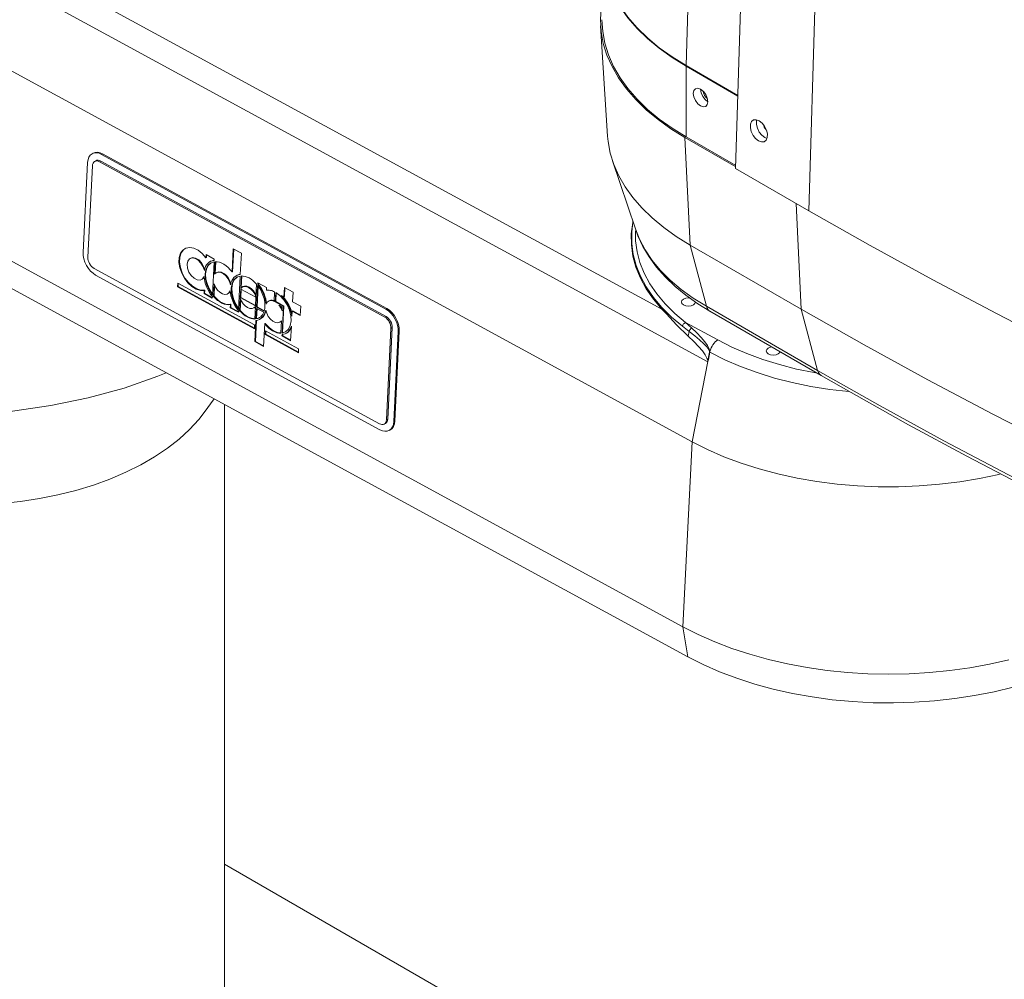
# Model space of a CAD drawing. Extents: x 13 to 426, y 6 to 274.
# Tile 33 of 40: x 290 to 339, y 99 to 146. Entities that reach past the tile are written whole.
import ezdxf

# ---------------------------------------------------------------- set-up
doc = ezdxf.new("R2010")
doc.units = 0
doc.header["$MEASUREMENT"] = 0

msp = doc.modelspace()

# ---------------------------------------------------------------- linework, layer by layer
at = {"color": 7, "linetype": 'Continuous', "lineweight": 15}
for p, q in [((278.011, 155.966), (322.339, 131.83)), ((324.614, 129.22), (277.349, 154.955)), ((276.566, 150.998), (323.831, 125.263)), ((323.734, 150.583), (323.536, 143.914)), ((325.992, 138.807), (326.3, 149.171)), ((329.951, 147.983), (329.617, 136.715)), ((319.294, 145.885), (319.645, 140.422)), ((323.535, 140.373), (323.535, 143.885)), ((326.099, 142.405), (323.535, 143.885)), ((323.536, 143.914), (326.1, 142.433)), ((276.108, 141.818), (323.374, 116.083)), ((276.35, 140.333), (323.616, 114.598)), ((323.48, 140.343), (325.995, 138.892)), ((323.729, 135.016), (323.48, 140.343)), ((325.996, 138.952), (323.535, 140.373)), ((294.136, 139.573), (294.085, 139.546)), ((294.272, 139.198), (294.208, 139.164)), ((294.505, 139.18), (294.441, 139.146)), ((308.654, 131.476), (294.505, 139.18)), ((294.602, 139.537), (294.552, 139.51)), ((308.642, 131.838), (294.552, 139.51)), ((308.693, 131.865), (294.602, 139.537)), ((319.888, 139.192), (321.018, 135.812)), ((293.857, 139.108), (293.635, 134.646)), ((294.094, 138.945), (293.868, 134.415)), ((308.59, 131.442), (294.441, 139.146)), ((325.992, 138.807), (329.617, 136.715)), ((329.244, 131.832), (329, 137.071)), ((301.076, 134.825), (301.019, 133.678)), ((301.045, 133.693), (301.101, 134.811)), ((301.076, 134.825), (301.481, 134.605)), ((323.729, 135.016), (329.244, 131.832)), ((324.542, 131.979), (323.729, 135.016)), ((298.969, 134.362), (298.942, 134.348)), ((299.731, 134.542), (299.723, 134.384)), ((299.723, 134.384), (299.75, 134.398)), ((299.731, 134.542), (300.136, 134.322)), ((299.756, 134.528), (299.75, 134.398)), ((300.133, 134.255), (300.136, 134.322)), ((301.428, 133.55), (301.481, 134.605)), ((294.178, 133.856), (308.327, 126.152)), ((300.047, 132.527), (300.129, 134.183)), ((300.154, 133.567), (300.185, 134.188)), ((300.181, 133.6), (300.21, 134.188)), ((294.254, 133.529), (308.344, 125.857)), ((299.506, 133.303), (299.532, 133.317)), ((300.264, 133.656), (300.238, 133.642)), ((301.019, 133.678), (301.045, 133.693)), ((301.425, 133.478), (301.342, 131.821)), ((301.48, 133.483), (301.449, 132.862)), ((301.506, 133.483), (301.477, 132.894)), ((298.321, 132.939), (298.33, 133.127)), ((298.321, 132.939), (298.347, 132.954)), ((298.321, 132.939), (302.126, 130.867)), ((298.33, 133.127), (302.136, 131.055)), ((298.347, 132.954), (298.355, 133.113)), ((298.347, 132.954), (302.128, 130.895)), ((300.099, 132.463), (300.13, 133.084)), ((300.125, 132.477), (300.152, 133.024)), ((301.448, 132.833), (301.427, 132.407)), ((301.448, 132.833), (302.204, 132.422)), ((301.473, 132.82), (301.453, 132.421)), ((301.56, 132.951), (301.533, 132.937)), ((302.236, 133.071), (302.205, 132.45)), ((302.235, 131.938), (302.288, 133.007)), ((302.261, 131.952), (302.312, 132.975)), ((302.292, 133.079), (302.295, 133.146)), ((302.292, 133.079), (302.318, 133.094)), ((302.295, 133.146), (302.727, 132.911)), ((302.318, 133.094), (302.32, 133.132)), ((302.727, 132.911), (302.72, 132.772)), ((303.614, 132.908), (303.591, 132.441)), ((303.614, 132.908), (304.046, 132.673)), ((303.639, 132.895), (303.617, 132.455)), ((299.643, 132.767), (299.635, 132.608)), ((299.635, 132.608), (299.661, 132.623)), ((299.635, 132.608), (300.04, 132.388)), ((299.643, 132.767), (299.669, 132.781)), ((299.669, 132.781), (299.661, 132.623)), ((299.661, 132.623), (300.041, 132.416)), ((300.043, 132.455), (300.04, 132.388)), ((300.099, 132.463), (300.125, 132.477)), ((300.801, 132.597), (300.828, 132.611)), ((301.425, 132.378), (301.394, 131.757)), ((301.427, 132.407), (301.453, 132.421)), ((301.427, 132.407), (302.182, 131.995)), ((302.184, 132.023), (301.453, 132.421)), ((302.204, 132.422), (302.182, 131.995)), ((303.109, 132.222), (303.132, 132.69)), ((303.186, 132.661), (303.163, 132.193)), ((303.211, 132.646), (303.189, 132.207)), ((303.464, 132.509), (303.591, 132.441)), ((303.591, 132.441), (303.617, 132.455)), ((304.046, 132.673), (304.023, 132.205)), ((300.93, 131.903), (300.938, 132.061)), ((300.93, 131.903), (300.957, 131.917)), ((300.93, 131.903), (301.335, 131.683)), ((300.938, 132.061), (300.965, 132.076)), ((300.957, 131.917), (300.965, 132.076)), ((300.957, 131.917), (301.337, 131.71)), ((301.448, 132.318), (301.421, 131.772)), ((302.097, 131.892), (302.123, 131.906)), ((302.181, 131.967), (302.15, 131.346)), ((302.206, 131.351), (302.232, 131.875)), ((302.232, 131.875), (302.594, 131.678)), ((302.232, 131.365), (302.257, 131.862)), ((302.235, 131.938), (302.261, 131.952)), ((302.613, 131.732), (302.235, 131.938)), ((302.261, 131.952), (302.621, 131.756)), ((302.855, 132.246), (302.829, 132.231)), ((303.163, 132.193), (303.189, 132.207)), ((303.567, 131.973), (303.163, 132.193)), ((303.189, 132.207), (303.594, 131.987)), ((303.342, 132.032), (303.51, 131.94)), ((303.567, 131.973), (303.501, 130.646)), ((303.501, 131.745), (303.51, 131.94)), ((303.594, 131.987), (303.528, 130.66)), ((303.567, 131.973), (303.594, 131.987)), ((304.427, 131.985), (304.023, 132.205)), ((304.427, 131.985), (304.404, 131.517)), ((308.642, 131.838), (308.693, 131.865)), ((324.542, 131.979), (330.058, 128.795)), ((330.058, 128.795), (329.244, 131.832)), ((301.338, 131.749), (301.335, 131.683)), ((301.394, 131.757), (301.421, 131.772)), ((302.206, 131.351), (302.232, 131.365)), ((303.987, 131.49), (303.999, 131.738)), ((303.999, 131.738), (304.026, 131.752)), ((303.999, 131.738), (304.404, 131.517)), ((304.406, 131.545), (304.026, 131.752)), ((308.59, 131.442), (308.654, 131.476)), ((324.717, 131.731), (330.232, 128.547)), ((302.126, 130.867), (302.136, 131.055)), ((302.15, 130.224), (302.202, 131.279)), ((302.176, 130.238), (302.228, 131.282)), ((302.581, 129.989), (302.638, 131.116)), ((302.638, 131.116), (302.664, 131.13)), ((303.392, 131.186), (303.419, 131.201)), ((303.446, 130.64), (303.477, 131.262)), ((303.926, 130.272), (303.962, 130.987)), ((308.674, 126.353), (308.9, 130.883)), ((308.964, 130.918), (308.738, 126.387)), ((308.964, 130.918), (308.9, 130.883)), ((323.686, 130.732), (323.353, 130.989)), ((323.508, 131.177), (325.107, 130.306)), ((323.508, 131.177), (323.807, 130.901)), ((302.675, 130.761), (302.666, 130.573)), ((302.666, 130.573), (302.692, 130.588)), ((302.666, 130.573), (304.312, 129.677)), ((302.675, 130.761), (304.322, 129.864)), ((302.692, 130.588), (302.7, 130.747)), ((302.692, 130.588), (304.314, 129.705)), ((303.494, 130.507), (303.498, 130.574)), ((303.494, 130.507), (303.521, 130.521)), ((303.926, 130.272), (303.494, 130.507)), ((303.501, 130.646), (303.528, 130.66)), ((303.521, 130.521), (303.524, 130.577)), ((303.521, 130.521), (303.928, 130.3)), ((303.528, 130.66), (303.67, 130.704)), ((309.039, 126.258), (309.261, 130.721)), ((309.09, 126.286), (309.312, 130.748)), ((309.312, 130.748), (309.261, 130.721)), ((323.686, 130.732), (323.633, 130.496)), ((302.15, 130.224), (302.176, 130.238)), ((302.15, 130.224), (302.581, 129.989)), ((302.176, 130.238), (302.583, 130.017)), ((304.322, 129.864), (304.312, 129.677)), ((324.607, 129.281), (324.698, 129.707)), ((324.618, 129.239), (323.831, 125.263)), ((324.611, 129.243), (324.607, 129.281)), ((324.618, 129.239), (324.614, 129.22)), ((299.637, 126.711), (300.129, 127.386)), ((300.649, 96.299), (300.649, 127.103)), ((308.56, 126.134), (308.624, 126.169)), ((308.674, 126.353), (308.738, 126.387)), ((309.039, 126.258), (309.09, 126.286)), ((308.811, 125.821), (308.861, 125.849)), ((323.831, 125.263), (323.374, 116.083)), ((323.374, 116.083), (323.616, 114.598)), ((300.649, 104.306), (313.202, 97.059))]:
    msp.add_line(p, q, dxfattribs=at)
at = {"color": 7, "linetype": 'Continuous', "lineweight": 15, "flags": 128}
for points in [[(319.366, 149.933), (319.362, 149.73), (319.398, 149.143), (319.507, 148.56), (319.688, 147.982), (319.939, 147.413), (320.261, 146.856), (320.65, 146.313), (321.105, 145.788), (321.624, 145.283), (322.204, 144.801), (322.842, 144.344), (323.536, 143.914)], [(323.535, 143.885), (322.842, 144.314), (322.204, 144.772), (321.624, 145.254), (321.105, 145.759), (320.649, 146.284), (320.26, 146.827), (319.939, 147.384), (319.687, 147.953), (319.507, 148.531), (319.398, 149.114), (319.362, 149.694)], [(323.48, 140.343), (322.784, 140.776), (322.142, 141.235), (321.559, 141.72), (321.037, 142.228), (320.579, 142.756), (320.188, 143.301), (319.865, 143.862), (319.612, 144.434), (319.43, 145.015), (319.321, 145.602), (319.284, 146.192), (319.321, 146.782), (319.362, 147.049)], [(323.535, 140.373), (322.842, 140.803), (322.204, 141.26), (321.624, 141.743), (321.105, 142.248), (320.649, 142.773), (320.26, 143.315), (319.939, 143.872), (319.687, 144.441), (319.507, 145.019), (319.398, 145.603), (319.362, 146.19)], [(323.535, 143.885), (323.535, 143.888), (323.535, 143.892), (323.535, 143.896), (323.535, 143.899), (323.535, 143.903), (323.535, 143.906), (323.535, 143.91), (323.536, 143.914)], [(323.894, 142.534), (323.922, 142.677), (324, 142.767), (324.116, 142.79), (324.254, 142.742), (324.391, 142.631), (324.508, 142.474), (324.585, 142.294), (324.613, 142.12), (324.585, 141.977), (324.508, 141.887), (324.391, 141.864), (324.254, 141.912), (324.116, 142.023), (324, 142.18), (323.922, 142.36), (323.894, 142.534)], [(324.254, 142.742), (324.281, 142.567), (324.359, 142.388), (324.475, 142.231), (324.613, 142.12)], [(324.381, 142.642), (324.397, 142.556), (324.448, 142.439), (324.523, 142.337), (324.59, 142.28)], [(327.159, 141.176), (327.013, 141.23), (326.882, 141.217), (326.784, 141.139), (326.729, 141.006), (326.723, 140.833), (326.769, 140.641), (326.86, 140.454), (326.985, 140.294), (327.129, 140.18), (327.275, 140.126), (327.405, 140.139), (327.504, 140.217), (327.559, 140.35), (327.564, 140.523), (327.519, 140.715), (327.428, 140.902), (327.303, 141.062), (327.159, 141.176)], [(327.545, 140.297), (327.434, 140.344), (327.29, 140.457), (327.165, 140.618), (327.074, 140.805), (327.029, 140.996), (327.034, 141.17), (327.048, 141.223)], [(327.374, 140.98), (327.376, 140.973), (327.392, 140.919), (327.414, 140.867), (327.442, 140.816), (327.474, 140.77), (327.51, 140.728), (327.516, 140.723)], [(323.729, 135.016), (323.049, 135.437), (322.423, 135.886), (321.854, 136.359), (321.345, 136.854), (320.898, 137.369), (320.517, 137.901), (320.202, 138.448), (319.955, 139.006), (319.778, 139.573), (319.671, 140.145), (319.645, 140.422)], [(294.552, 139.51), (294.423, 139.565), (294.297, 139.589), (294.18, 139.581), (294.076, 139.54), (293.989, 139.47), (293.921, 139.372), (293.877, 139.25), (293.857, 139.108)], [(294.441, 139.146), (294.377, 139.173), (294.314, 139.185), (294.256, 139.181), (294.203, 139.161), (294.16, 139.126), (294.126, 139.077), (294.104, 139.016), (294.094, 138.945)], [(294.136, 139.573), (294.231, 139.608), (294.348, 139.616), (294.473, 139.592), (294.602, 139.537)], [(294.272, 139.198), (294.319, 139.216), (294.378, 139.22), (294.441, 139.208), (294.505, 139.18)], [(329.617, 136.715), (332.667, 134.984), (335.769, 133.283), (338.921, 131.612), (342.122, 129.974), (345.371, 128.367), (348.667, 126.792), (352.009, 125.25), (355.397, 123.742), (358.828, 122.267), (362.303, 120.826), (365.82, 119.42), (369.379, 118.049)], [(320.895, 136.179), (320.886, 136.13), (320.818, 135.576), (320.822, 135.02), (320.899, 134.466), (321.048, 133.917), (321.268, 133.375), (321.557, 132.845), (321.915, 132.329), (322.339, 131.83)], [(320.854, 134.937), (320.84, 135.1), (320.838, 135.653), (320.901, 136.164)], [(321.018, 135.812), (321.223, 135.298), (321.506, 134.769), (321.856, 134.254), (322.272, 133.755), (322.752, 133.276), (323.292, 132.818), (323.89, 132.385), (324.542, 131.979)], [(321.024, 135.816), (321.144, 135.474), (321.393, 134.944), (321.704, 134.426), (322.074, 133.921), (322.503, 133.434), (322.988, 132.966), (323.528, 132.521), (324.119, 132.101), (324.717, 131.731)], [(321.028, 135.712), (321.033, 135.226), (321.105, 134.682), (321.248, 134.144), (321.46, 133.613), (321.741, 133.093), (322.088, 132.587), (322.5, 132.097), (322.974, 131.626), (323.508, 131.177)], [(299.723, 134.384), (299.539, 134.594), (299.334, 134.755), (299.123, 134.858), (298.918, 134.894), (298.732, 134.862), (298.578, 134.764), (298.465, 134.606), (298.4, 134.399), (298.388, 134.155), (298.429, 133.89), (298.521, 133.621), (298.657, 133.365), (298.83, 133.138), (299.028, 132.955), (299.238, 132.827), (299.447, 132.763), (299.643, 132.767)], [(298.692, 134.844), (298.604, 134.778), (298.491, 134.621), (298.427, 134.413), (298.414, 134.169), (298.456, 133.904), (298.547, 133.635), (298.684, 133.379), (298.857, 133.152), (299.054, 132.969), (299.265, 132.841), (299.474, 132.777), (299.669, 132.781)], [(323.353, 130.989), (322.811, 131.445), (322.329, 131.923), (321.911, 132.421), (321.559, 132.935), (321.274, 133.463), (321.058, 134.002), (320.914, 134.549), (320.854, 134.937)], [(293.635, 134.646), (293.64, 134.491), (293.67, 134.328), (293.724, 134.164), (293.8, 134.004), (293.895, 133.856), (294.005, 133.724), (294.126, 133.613), (294.254, 133.529)], [(293.868, 134.415), (293.871, 134.337), (293.886, 134.256), (293.913, 134.174), (293.951, 134.094), (293.998, 134.02), (294.053, 133.954), (294.114, 133.898), (294.178, 133.856)], [(299.645, 133.744), (299.583, 133.939), (299.477, 134.12), (299.339, 134.264), (299.186, 134.353), (299.038, 134.376), (298.914, 134.329), (298.828, 134.219), (298.792, 134.06), (298.811, 133.871), (298.881, 133.677), (298.994, 133.501), (299.137, 133.366), (299.29, 133.288), (299.435, 133.278), (299.553, 133.336), (299.63, 133.456)], [(299.66, 133.81), (299.61, 133.953), (299.503, 134.134), (299.365, 134.278), (299.212, 134.367), (299.064, 134.39), (298.969, 134.362)], [(300.133, 134.255), (300.043, 134.239), (299.959, 134.208), (299.882, 134.162), (299.815, 134.102), (299.756, 134.03), (299.708, 133.945), (299.671, 133.849), (299.645, 133.744)], [(300.047, 132.527), (299.886, 132.772), (299.767, 133.041), (299.698, 133.314), (299.683, 133.575), (299.723, 133.806), (299.815, 133.992), (299.953, 134.12), (300.129, 134.183)], [(299.987, 134.139), (299.98, 134.135), (299.841, 134.006), (299.749, 133.82), (299.709, 133.59), (299.725, 133.329), (299.794, 133.055), (299.913, 132.787), (300.049, 132.573)], [(300.133, 134.266), (300.069, 134.253), (299.985, 134.222), (299.965, 134.212)], [(301.019, 133.678), (300.926, 133.793), (300.827, 133.896), (300.723, 133.985), (300.615, 134.06), (300.505, 134.118), (300.395, 134.159), (300.288, 134.183), (300.185, 134.188)], [(299.532, 133.317), (299.58, 133.351), (299.634, 133.419)], [(299.63, 133.456), (299.645, 133.329), (299.671, 133.198), (299.708, 133.067), (299.757, 132.936), (299.815, 132.808), (299.883, 132.684), (299.959, 132.566), (300.043, 132.455)], [(300.94, 133.038), (300.893, 133.199), (300.815, 133.353), (300.711, 133.488), (300.59, 133.591), (300.464, 133.654), (300.343, 133.671), (300.236, 133.641), (300.154, 133.567)], [(300.955, 133.105), (300.92, 133.213), (300.841, 133.368), (300.737, 133.502), (300.617, 133.605), (300.49, 133.668), (300.369, 133.685), (300.264, 133.656)], [(301.428, 133.55), (301.338, 133.533), (301.254, 133.502), (301.178, 133.457), (301.11, 133.397), (301.052, 133.324), (301.004, 133.24), (300.966, 133.144), (300.94, 133.038)], [(301.342, 131.821), (301.182, 132.067), (301.063, 132.335), (300.994, 132.609), (300.978, 132.87), (301.018, 133.101), (301.11, 133.287), (301.249, 133.415), (301.425, 133.478)], [(301.283, 133.434), (301.275, 133.429), (301.137, 133.301), (301.045, 133.115), (301.005, 132.884), (301.02, 132.623), (301.089, 132.35), (301.208, 132.081), (301.344, 131.867)], [(301.429, 133.561), (301.364, 133.548), (301.281, 133.517), (301.26, 133.506)], [(302.236, 133.071), (302.148, 133.165), (302.056, 133.249), (301.961, 133.321), (301.863, 133.381), (301.765, 133.428), (301.668, 133.461), (301.572, 133.479), (301.48, 133.483)], [(300.13, 133.084), (300.2, 132.926), (300.298, 132.785), (300.415, 132.673), (300.541, 132.598), (300.665, 132.568), (300.776, 132.586), (300.866, 132.648), (300.926, 132.751)], [(302.205, 132.45), (302.142, 132.594), (302.056, 132.725), (301.953, 132.834), (301.84, 132.913), (301.726, 132.958), (301.617, 132.964), (301.523, 132.931), (301.449, 132.862)], [(302.209, 132.524), (302.168, 132.608), (302.082, 132.739), (301.979, 132.848), (301.866, 132.928), (301.752, 132.972), (301.644, 132.978), (301.56, 132.951)], [(302.613, 131.732), (302.644, 131.871), (302.653, 132.025), (302.641, 132.189), (302.608, 132.358), (302.554, 132.529), (302.482, 132.697), (302.393, 132.858), (302.288, 133.007)], [(302.704, 132.078), (302.69, 132.206), (302.664, 132.336), (302.626, 132.467), (302.578, 132.598), (302.52, 132.726), (302.452, 132.85), (302.376, 132.969), (302.292, 133.079)], [(302.728, 132.129), (302.716, 132.22), (302.69, 132.35), (302.653, 132.482), (302.605, 132.612), (302.546, 132.741), (302.478, 132.865), (302.402, 132.983), (302.318, 133.094)], [(300.099, 132.463), (300.197, 132.358), (300.301, 132.267), (300.409, 132.19), (300.518, 132.129), (300.628, 132.085), (300.736, 132.059), (300.84, 132.051), (300.938, 132.061)], [(300.125, 132.477), (300.224, 132.372), (300.327, 132.281), (300.435, 132.204), (300.545, 132.143), (300.654, 132.099), (300.762, 132.073), (300.866, 132.065), (300.965, 132.076)], [(300.828, 132.611), (300.892, 132.662), (300.929, 132.714)], [(300.926, 132.751), (300.94, 132.623), (300.967, 132.493), (301.004, 132.361), (301.052, 132.231), (301.111, 132.103), (301.178, 131.978), (301.255, 131.86), (301.338, 131.749)], [(301.425, 132.378), (301.488, 132.235), (301.574, 132.104), (301.678, 131.995), (301.79, 131.915), (301.905, 131.871), (302.013, 131.865), (302.107, 131.898), (302.181, 131.967)], [(303.132, 132.69), (303.078, 132.715), (303.025, 132.736), (302.972, 132.753), (302.92, 132.765), (302.868, 132.773), (302.818, 132.777), (302.768, 132.777), (302.72, 132.772)], [(303.501, 130.646), (303.677, 130.708), (303.815, 130.836), (303.907, 131.021), (303.947, 131.252), (303.932, 131.512), (303.864, 131.785), (303.746, 132.053), (303.586, 132.299), (303.395, 132.506), (303.186, 132.661)], [(303.987, 131.49), (303.96, 131.627), (303.921, 131.766), (303.869, 131.903), (303.806, 132.038), (303.734, 132.168), (303.651, 132.291), (303.561, 132.405), (303.464, 132.509)], [(303.993, 131.613), (303.987, 131.642), (303.947, 131.78), (303.896, 131.918), (303.833, 132.052), (303.76, 132.182), (303.678, 132.305), (303.588, 132.42), (303.549, 132.464)], [(323.718, 132.39), (323.652, 132.394), (323.518, 132.379), (323.404, 132.335), (323.328, 132.269), (323.302, 132.192), (323.328, 132.115), (323.404, 132.049), (323.518, 132.005), (323.652, 131.99), (323.786, 132.005), (323.899, 132.049), (323.975, 132.115), (324.002, 132.192)], [(302.123, 131.906), (302.134, 131.912), (302.18, 131.949)], [(303.109, 132.222), (303.043, 132.247), (302.979, 132.259), (302.918, 132.259), (302.862, 132.246), (302.811, 132.221), (302.767, 132.184), (302.732, 132.136), (302.704, 132.078)], [(303.11, 132.247), (303.07, 132.261), (303.006, 132.273), (302.945, 132.273), (302.888, 132.26), (302.855, 132.246)], [(303.501, 131.745), (303.487, 131.783), (303.471, 131.821), (303.453, 131.859), (303.434, 131.895), (303.413, 131.931), (303.39, 131.966), (303.367, 132), (303.342, 132.032)], [(303.504, 131.819), (303.497, 131.835), (303.479, 131.873), (303.46, 131.91), (303.439, 131.946), (303.417, 131.98), (303.405, 131.997)], [(309.261, 130.721), (309.256, 130.876), (309.226, 131.039), (309.172, 131.203), (309.096, 131.363), (309.001, 131.511), (308.891, 131.643), (308.77, 131.753), (308.642, 131.838)], [(308.693, 131.865), (308.82, 131.781), (308.941, 131.67), (309.051, 131.538), (309.146, 131.39), (309.222, 131.23), (309.276, 131.066), (309.307, 130.903), (309.312, 130.748)], [(324.717, 131.731), (324.701, 131.741), (324.633, 131.801), (324.579, 131.881), (324.542, 131.979)], [(329.244, 131.832), (332.36, 130.065), (335.528, 128.329), (338.749, 126.626), (342.02, 124.956), (345.342, 123.318), (348.713, 121.715), (352.132, 120.146), (355.598, 118.612), (359.11, 117.113), (362.667, 115.65), (366.268, 114.222), (369.912, 112.832)], [(301.394, 131.757), (301.482, 131.663), (301.574, 131.58), (301.67, 131.507), (301.767, 131.447), (301.865, 131.401), (301.963, 131.368), (302.058, 131.35), (302.15, 131.346)], [(301.421, 131.772), (301.508, 131.678), (301.601, 131.594), (301.696, 131.522), (301.793, 131.462), (301.892, 131.415), (301.989, 131.382), (302.084, 131.364), (302.151, 131.36)], [(302.202, 131.279), (302.292, 131.295), (302.376, 131.326), (302.452, 131.372), (302.52, 131.432), (302.578, 131.504), (302.627, 131.589), (302.664, 131.685), (302.69, 131.79)], [(302.594, 131.678), (302.564, 131.612), (302.528, 131.553), (302.486, 131.5), (302.439, 131.455), (302.387, 131.417), (302.33, 131.387), (302.27, 131.365), (302.206, 131.351)], [(302.232, 131.365), (302.296, 131.379), (302.357, 131.401), (302.374, 131.409)], [(302.423, 131.351), (302.479, 131.386), (302.547, 131.446), (302.605, 131.518), (302.653, 131.603), (302.69, 131.699), (302.702, 131.738)], [(302.69, 131.79), (302.737, 131.629), (302.816, 131.475), (302.92, 131.341), (303.04, 131.238), (303.166, 131.175), (303.288, 131.158), (303.394, 131.187), (303.477, 131.262)], [(308.9, 130.883), (308.897, 130.961), (308.882, 131.042), (308.855, 131.124), (308.817, 131.204), (308.77, 131.278), (308.715, 131.344), (308.654, 131.4), (308.59, 131.442)], [(308.654, 131.476), (308.718, 131.434), (308.779, 131.379), (308.834, 131.313), (308.881, 131.239), (308.919, 131.159), (308.946, 131.077), (308.961, 130.995), (308.964, 130.918)], [(322.339, 131.83), (322.556, 131.596), (323.067, 131.053), (323.633, 130.496)], [(303.446, 130.64), (303.346, 130.645), (303.243, 130.667), (303.138, 130.705), (303.032, 130.759), (302.927, 130.829), (302.826, 130.912), (302.729, 131.009), (302.638, 131.116)], [(302.664, 131.13), (302.755, 131.023), (302.852, 130.927), (302.954, 130.843), (303.058, 130.774), (303.164, 130.719), (303.269, 130.681), (303.373, 130.659), (303.446, 130.654)], [(303.419, 131.201), (303.421, 131.202), (303.476, 131.243)], [(303.498, 130.574), (303.578, 130.587), (303.653, 130.612), (303.722, 130.649), (303.785, 130.697), (303.841, 130.755), (303.89, 130.824), (303.93, 130.901), (303.962, 130.987)], [(303.718, 130.645), (303.749, 130.663), (303.812, 130.711), (303.868, 130.77), (303.916, 130.838), (303.957, 130.915), (303.959, 130.92)], [(323.508, 131.177), (323.482, 131.163), (323.456, 131.146), (323.432, 131.125), (323.41, 131.101), (323.391, 131.075), (323.375, 131.047), (323.362, 131.018), (323.353, 130.989)], [(323.807, 130.901), (323.786, 130.886), (323.767, 130.868), (323.748, 130.848), (323.731, 130.826), (323.717, 130.803), (323.704, 130.78), (323.694, 130.756), (323.686, 130.732)], [(323.807, 130.901), (324.064, 130.66), (324.286, 130.43), (324.467, 130.217), (324.602, 130.028), (324.686, 129.868), (324.719, 129.742)], [(324.607, 129.281), (324.571, 129.409), (324.483, 129.569), (324.343, 129.76), (324.153, 129.98), (323.916, 130.226), (323.633, 130.496)], [(324.698, 129.739), (324.656, 129.834), (324.558, 129.963), (324.408, 130.122), (324.208, 130.307), (323.965, 130.512), (323.686, 130.732)], [(272.093, 129.941), (273.547, 129.18), (275.123, 128.505), (276.807, 127.923), (278.581, 127.439), (280.429, 127.057), (282.333, 126.782), (284.274, 126.615), (286.235, 126.56), (288.195, 126.615), (290.137, 126.782), (292.04, 127.057), (293.888, 127.439), (295.663, 127.923), (297.346, 128.505), (297.753, 128.68)], [(325.107, 130.306), (325.044, 130.262), (324.982, 130.207), (324.923, 130.143), (324.869, 130.071), (324.82, 129.993), (324.778, 129.911), (324.744, 129.826), (324.719, 129.742)], [(325.107, 130.306), (325.808, 129.952), (326.554, 129.629), (327.339, 129.34), (328.16, 129.085), (329.012, 128.867), (329.889, 128.686), (330.037, 128.66)], [(327.786, 129.959), (327.727, 129.949), (327.613, 129.905), (327.538, 129.839), (327.511, 129.762), (327.538, 129.685), (327.613, 129.619), (327.727, 129.575), (327.861, 129.56), (327.995, 129.575), (328.108, 129.619), (328.184, 129.685), (328.203, 129.719)], [(324.716, 129.696), (324.64, 129.34), (324.618, 129.239)], [(324.719, 129.742), (324.716, 129.741), (324.713, 129.741), (324.711, 129.741), (324.708, 129.74), (324.705, 129.74), (324.703, 129.739), (324.7, 129.739), (324.698, 129.739)], [(324.698, 129.707), (324.7, 129.719), (324.698, 129.739)], [(324.716, 129.696), (324.713, 129.697), (324.711, 129.699), (324.709, 129.7), (324.707, 129.702), (324.704, 129.703), (324.702, 129.704), (324.7, 129.706), (324.698, 129.707)], [(324.719, 129.742), (324.718, 129.714), (324.716, 129.696)], [(331.613, 127.748), (330.662, 127.855), (329.721, 128.003), (328.803, 128.192), (327.912, 128.42), (327.052, 128.686), (326.23, 128.989), (325.45, 129.326), (324.716, 129.696)], [(324.611, 129.243), (324.614, 129.223), (324.614, 129.22)], [(324.618, 129.239), (324.617, 129.239), (324.616, 129.24), (324.615, 129.24), (324.615, 129.241), (324.614, 129.241), (324.613, 129.242), (324.612, 129.242), (324.611, 129.243)], [(330.058, 128.795), (333.159, 127.036), (336.313, 125.309), (339.518, 123.613), (342.775, 121.951), (346.082, 120.321), (349.437, 118.725), (352.84, 117.163), (356.29, 115.636), (359.786, 114.144), (363.327, 112.688), (366.911, 111.267), (370.538, 109.883)], [(330.232, 128.547), (330.217, 128.557), (330.148, 128.617), (330.095, 128.697), (330.058, 128.795)], [(330.232, 128.547), (331.716, 127.698), (334.568, 126.105), (337.463, 124.538), (340.401, 122.999), (343.381, 121.486), (346.403, 120.002), (349.464, 118.546), (352.566, 117.118), (355.706, 115.719), (358.885, 114.349), (362.1, 113.009), (365.353, 111.699), (368.64, 110.419), (370.704, 109.638)], [(289.565, 122.191), (290.523, 122.294), (291.465, 122.439), (292.385, 122.625), (293.279, 122.849), (294.141, 123.112), (294.967, 123.411), (295.751, 123.745), (296.49, 124.112), (297.18, 124.51), (297.815, 124.936), (298.394, 125.389), (298.912, 125.866), (299.367, 126.363), (299.638, 126.712)], [(308.327, 126.152), (308.391, 126.125), (308.454, 126.113), (308.512, 126.117), (308.565, 126.137), (308.608, 126.172), (308.642, 126.221), (308.664, 126.282), (308.674, 126.353)], [(308.344, 125.857), (308.473, 125.802), (308.598, 125.778), (308.716, 125.786), (308.82, 125.826), (308.907, 125.897), (308.974, 125.995), (309.019, 126.117), (309.039, 126.258)], [(308.738, 126.387), (308.728, 126.317), (308.706, 126.256), (308.672, 126.207), (308.629, 126.171), (308.624, 126.169)], [(309.09, 126.286), (309.07, 126.144), (309.025, 126.022), (308.958, 125.924), (308.87, 125.854), (308.861, 125.849)], [(339.123, 123.661), (339.044, 123.642), (338.086, 123.437), (337.105, 123.272), (336.106, 123.148), (335.094, 123.065), (334.075, 123.025), (333.053, 123.027), (332.034, 123.071), (331.023, 123.157), (330.026, 123.285), (329.047, 123.454), (328.091, 123.663), (327.164, 123.911), (326.27, 124.196), (325.413, 124.518), (324.599, 124.874), (323.831, 125.263)], [(339.539, 114.444), (338.587, 114.229), (337.613, 114.051), (336.619, 113.912), (335.612, 113.813), (334.595, 113.754), (333.573, 113.736), (332.552, 113.757), (331.536, 113.819), (330.529, 113.921), (329.537, 114.063), (328.564, 114.243), (327.615, 114.462), (326.693, 114.717), (325.805, 115.009), (324.952, 115.334), (324.141, 115.693), (323.374, 116.083)], [(339.75, 113.089), (338.81, 112.86), (337.845, 112.669), (336.859, 112.518), (335.856, 112.407), (334.843, 112.336), (333.824, 112.307), (332.804, 112.319), (331.787, 112.372), (330.78, 112.466), (329.786, 112.601), (328.811, 112.776), (327.86, 112.989), (326.937, 113.24), (326.047, 113.528), (325.194, 113.852), (324.382, 114.209), (323.616, 114.598)]]:
    msp.add_lwpolyline(points, dxfattribs=at)

doc.saveas('drawing.dxf')
